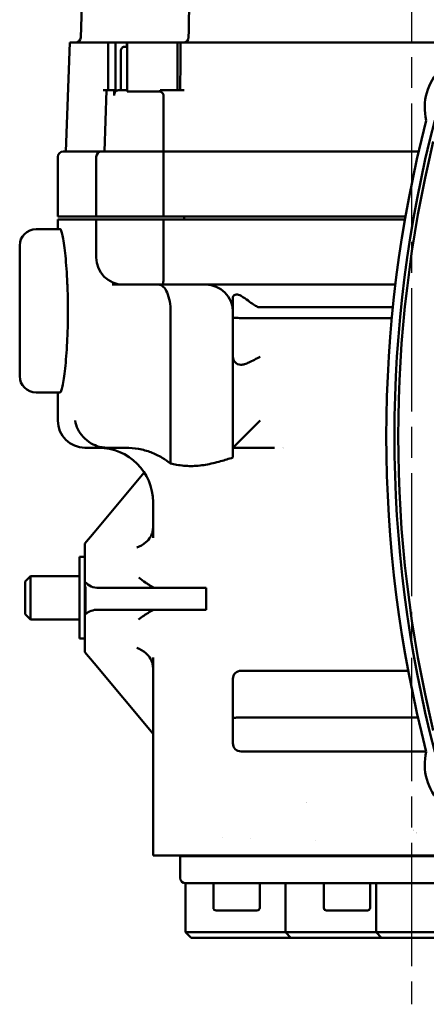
# Model space of a CAD drawing. Header units: millimetres. Extents: x -4631 to 9712, y -389 to 1491.
# Tile 25 of 33: x 1135 to 1210, y 670 to 851. Entities that reach past the tile are written whole.
import ezdxf

# ---------------------------------------------------------------- set-up
doc = ezdxf.new("R2010")
doc.units = ezdxf.units.MM
doc.header["$LTSCALE"] = 4
doc.linetypes.add('CHAIN', pattern=[0.7087, 0.4724, -0.0591, 0.1181, -0.0591])
for name, color, linetype, lineweight in [('Видимый контур (ГОСТ)', 7, 'Continuous', 50), ('Линия резьбы (ГОСТ)', 7, 'Continuous', 25), ('Осевая линия (ГОСТ)', 7, 'Continuous', 25)]:
    doc.layers.add(name, color=color, linetype=linetype, lineweight=lineweight)

msp = doc.modelspace()

# ---------------------------------------------------------------- linework, layer by layer
at = {"layer": 'Видимый контур (ГОСТ)'}
for p, q in [((1149.964, 942.629), (1146.667, 848.194)), ((1144.633, 847.229), (1143.934, 827.229)), ((1144.633, 847.229), (1151.082, 847.229)), ((1151.704, 847.229), (1151.082, 847.229)), ((1151.704, 847.229), (1153.034, 847.229)), ((1151.704, 847.229), (1151.704, 838.479)), ((1153.034, 847.229), (1155.146, 847.229)), ((1153.034, 847.229), (1153.034, 838.479)), ((1154.012, 838.479), (1154.012, 845.679)), ((1154.615, 846.479), (1155.16, 846.479)), ((1155.146, 847.229), (1155.16, 847.229)), ((1155.146, 847.229), (1155.146, 846.479)), ((1155.16, 847.229), (1155.16, 838.23)), ((1155.16, 847.229), (1164.447, 847.229)), ((1165.013, 847.229), (1164.447, 847.229)), ((1164.447, 847.229), (1164.447, 838.479)), ((1165.778, 847.229), (1165.013, 847.229)), ((1165.778, 847.229), (1231.618, 847.229)), ((1151.398, 838.479), (1150.791, 838.479)), ((1151.398, 838.479), (1151.006, 827.229)), ((1151.398, 838.479), (1152.805, 838.479)), ((1152.805, 838.479), (1152.78, 837.514)), ((1153.034, 838.479), (1152.805, 838.479)), ((1153.529, 838.479), (1155.16, 838.479)), ((1165.68, 838.479), (1161.265, 838.479)), ((1161.246, 838.23), (1155.16, 838.23)), ((1142.434, 815.229), (1142.434, 826.229)), ((1143.434, 827.229), (1150.506, 827.229)), ((1149.506, 815.229), (1149.506, 826.229)), ((1150.506, 827.229), (1161.875, 827.229)), ((1161.875, 827.229), (1208.771, 827.229)), ((1161.875, 815.229), (1161.875, 826.229)), ((1149.506, 815.229), (1142.434, 815.229)), ((1161.875, 815.229), (1149.506, 815.229)), ((1206.332, 815.229), (1161.875, 815.229)), ((1165.639, 814.729), (1165.639, 815.229)), ((1149.506, 814.729), (1142.434, 814.729)), ((1142.434, 812.915), (1142.434, 814.729)), ((1161.875, 814.729), (1149.506, 814.729)), ((1149.506, 807.729), (1149.506, 814.729)), ((1206.245, 814.729), (1161.875, 814.729)), ((1161.875, 807.729), (1161.875, 814.729)), ((1142.879, 812.915), (1138.435, 812.915)), ((1135.435, 785.915), (1135.435, 809.915)), ((1154.506, 802.729), (1152.442, 802.729)), ((1161.687, 802.729), (1154.506, 802.729)), ((1175.084, 802.729), (1161.687, 802.729)), ((1204.481, 802.729), (1178.868, 802.729)), ((1174.623, 796.738), (1174.623, 800.302)), ((1179.588, 798.565), (1204.017, 798.565)), ((1163.167, 769.822), (1163.167, 797.729)), ((1174.623, 796.738), (1174.623, 789.475)), ((1203.823, 796.583), (1176.123, 796.583)), ((1174.623, 789.475), (1174.623, 772.729)), ((1142.879, 782.915), (1138.435, 782.915)), ((1142.434, 777.729), (1142.434, 782.915)), ((1179.623, 777.729), (1174.623, 772.729)), ((1151.435, 772.729), (1147.434, 772.729)), ((1154.937, 772.729), (1151.435, 772.729)), ((1174.623, 772.729), (1174.623, 770.93)), ((1174.623, 772.729), (1182.275, 772.729)), ((1158.31, 768.192), (1149.101, 757.141)), ((1159.934, 762.729), (1159.934, 756.134)), ((1149.101, 757.141), (1147.434, 755.141)), ((1147.434, 755.141), (1147.434, 754.372)), ((1147.434, 754.372), (1147.434, 748.841)), ((1146.434, 752.641), (1146.434, 737.641)), ((1147.434, 752.641), (1146.434, 752.641)), ((1136.434, 748.141), (1137.434, 749.141)), ((1136.434, 742.141), (1136.434, 748.141)), ((1137.434, 749.141), (1137.434, 741.141)), ((1146.434, 749.141), (1137.434, 749.141)), ((1147.434, 748.841), (1147.434, 748.049)), ((1147.434, 748.049), (1147.434, 747.332)), ((1147.434, 747.332), (1147.434, 747.3)), ((1147.434, 746.652), (1147.434, 747.3)), ((1147.434, 742.109), (1147.434, 746.652)), ((1147.52, 746.652), (1147.52, 742.109)), ((1149.966, 746.95), (1169.726, 746.95)), ((1169.726, 746.95), (1169.726, 742.95)), ((1169.726, 742.95), (1149.793, 742.95)), ((1136.434, 742.141), (1137.434, 741.141)), ((1146.434, 741.141), (1137.434, 741.141)), ((1147.52, 742.109), (1147.434, 742.109)), ((1147.434, 742.109), (1147.434, 741.148)), ((1147.434, 741.148), (1147.434, 735.911)), ((1147.434, 737.641), (1146.434, 737.641)), ((1147.434, 735.911), (1147.434, 735.141)), ((1147.434, 735.141), (1149.101, 733.141)), ((1159.934, 734.149), (1159.934, 706.558)), ((1149.101, 733.141), (1159.934, 720.141)), ((1206.843, 731.725), (1176.123, 731.725)), ((1174.623, 730.225), (1174.623, 722.962)), ((1174.623, 718.376), (1174.623, 722.962)), ((1208.636, 723.117), (1176.123, 723.117)), ((1210.15, 716.876), (1176.123, 716.876)), ((1159.934, 706.558), (1159.934, 705.631)), ((1159.934, 704.792), (1159.934, 705.631)), ((1159.934, 704.792), (1159.934, 702.729)), ((1159.934, 697.729), (1159.934, 702.729)), ((1172.789, 701.028), (1172.789, 701.03)), ((1177.789, 700.928), (1177.789, 700.929)), ((1161.051, 697.729), (1159.934, 697.729)), ((1161.051, 697.729), (1162.123, 697.729)), ((1162.123, 697.729), (1195.304, 697.729)), ((1164.934, 697.629), (1254.934, 697.629)), ((1164.934, 693.629), (1164.934, 697.629)), ((1171.363, 697.629), (1171.363, 697.729)), ((1172.789, 697.629), (1172.789, 697.729)), ((1175.482, 697.729), (1175.482, 697.629)), ((1192.59, 697.629), (1192.59, 697.729)), ((1193.084, 697.629), (1193.084, 697.729)), ((1195.304, 697.729), (1199.427, 697.729)), ((1197.837, 697.729), (1197.837, 697.629)), ((1233.009, 697.729), (1199.427, 697.729)), ((1209.934, 692.629), (1165.934, 692.629)), ((1165.934, 692.629), (1165.934, 683.629)), ((1171.039, 688.129), (1171.039, 692.629)), ((1179.539, 688.129), (1179.539, 692.629)), ((1184.257, 692.629), (1184.257, 683.629)), ((1191.334, 688.129), (1191.334, 692.629)), ((1199.834, 688.129), (1199.834, 692.629)), ((1200.934, 692.629), (1200.934, 683.629)), ((1253.934, 692.629), (1209.934, 692.629)), ((1179.039, 687.629), (1171.539, 687.629)), ((1199.334, 687.629), (1191.834, 687.629)), ((1165.934, 683.629), (1174.934, 683.629)), ((1166.934, 682.629), (1165.934, 683.629)), ((1182.835, 683.629), (1174.934, 683.629)), ((1184.257, 683.629), (1182.835, 683.629)), ((1184.257, 683.629), (1196.386, 683.629)), ((1185.257, 682.629), (1184.257, 683.629)), ((1200.934, 683.629), (1196.386, 683.629)), ((1200.934, 683.629), (1201.934, 682.629)), ((1200.934, 683.629), (1218.934, 683.629)), ((1174.934, 682.629), (1166.934, 682.629)), ((1174.934, 682.629), (1182.835, 682.629)), ((1182.835, 682.629), (1185.257, 682.629)), ((1195.87, 682.629), (1185.257, 682.629)), ((1195.87, 682.629), (1201.934, 682.629)), ((1217.934, 682.629), (1201.934, 682.629))]:
    msp.add_line(p, q, dxfattribs=at)
for centre, radius, start, end in [((1145.667, 848.229), 1, 270, 358), ((1165.489, 848.229), 1, 270, 359.22517), ((1219.88, 835.307), 10, 76.295, 193.705), ((1435.621, 774.878), 232.812, 165.55894, 194.44106), ((1435.621, 774.878), 231.313, 165.4619, 194.5381), ((1435.621, 774.878), 230.614, 166.41796, 193.58204), ((1143.434, 826.229), 1, 90, 180), ((1150.506, 826.229), 1, 90, 180), ((1138.435, 809.915), 3, 90, 180), ((1154.506, 807.729), 5, 180, 270), ((1169.623, 797.729), 5, 0, 90), ((1178.866, 953.441), 150.712, 269.77828, 270.00076), ((1176.123, 789.475), 1.5, 180, 267.29791), ((1138.435, 785.915), 3, 180, 270), ((1147.434, 777.729), 5, 180, 270), ((1149.934, 762.729), 10, 0, 90), ((1173.822, 785.229), 16, 308.60966, 308.6126), ((1176.123, 730.225), 1.5, 90, 180), ((1176.123, 718.376), 1.5, 180, 270), ((1219.88, 714.449), 10, 166.295, 283.705), ((1173.822, 700.229), 16, 27.06426, 27.07156), ((1247.434, 742.729), 56.447, 225.51126, 225.51129), ((1247.434, 742.729), 56.447, 226.22659, 226.2266), ((1173.822, 700.229), 16, 0.80149, 0.80547), ((1165.934, 693.629), 1, 180, 270), ((1171.539, 688.129), 0.5, 180, 270), ((1179.039, 688.129), 0.5, 270, 0), ((1191.834, 688.129), 0.5, 180, 270), ((1199.334, 688.129), 0.5, 270, 0)]:
    msp.add_arc(centre, radius, start, end, dxfattribs=at)
for centre, major_axis, ratio, start_param, end_param in [((1161.006, 797.729), (0, -5), 0.4320727, 1.5707963, 3.1415927), ((1149.966, 749.95), (-3.273, 0), 0.916642, 0.6862932, 1.5707963), ((1136.79, 745.141), (10.909, 0), 0.916642, 0.2175402, 0.2208942), ((1144.247, 746.652), (3.273, 0), 0.916642, 0, 0.2175402), ((1149.793, 739.95), (-3.273, 0), 0.916642, 4.712389, 5.4801563)]:
    msp.add_ellipse(centre, major_axis=major_axis, ratio=ratio, start_param=start_param, end_param=end_param, dxfattribs=at)
for points, knots in [([(1166.489, 848.216), (1166.574, 854.529), (1166.652, 860.842), (1166.796, 873.468), (1166.861, 879.781), (1166.978, 892.407), (1167.03, 898.72), (1167.121, 911.346), (1167.16, 917.659), (1167.224, 930.285), (1167.25, 936.598), (1167.269, 942.911)], [0.3950657, 0.3950657, 0.3950657, 0.3950657, 2.2907725, 2.2907725, 4.1864794, 4.1864794, 6.0821862, 6.0821862, 7.977893, 7.977893, 9.8735999, 9.8735999, 9.8735999, 9.8735999]), ([(1154.012, 845.679), (1154.012, 845.778), (1154.029, 845.893), (1154.085, 846.075), (1154.135, 846.173), (1154.239, 846.313), (1154.314, 846.38), (1154.452, 846.456), (1154.54, 846.479), (1154.615, 846.479)], [0, 0, 0, 0, 0.02946755, 0.02946755, 0.05915885, 0.05915885, 0.08916289, 0.08916289, 0.11950557, 0.11950557, 0.11950557, 0.11950557]), ([(1152.78, 837.514), (1152.784, 837.629), (1152.805, 837.758), (1152.872, 837.975), (1152.933, 838.098), (1153.063, 838.273), (1153.156, 838.355), (1153.327, 838.45), (1153.437, 838.479), (1153.529, 838.479)], [-0.59264116, -0.59264116, -0.59264116, -0.59264116, -0.55917437, -0.55917437, -0.52209316, -0.52209316, -0.48476501, -0.48476501, -0.44717103, -0.44717103, -0.44717103, -0.44717103]), ([(1161.246, 838.23), (1161.419, 838.155), (1161.553, 838.066), (1161.719, 837.903), (1161.777, 837.826), (1161.845, 837.67), (1161.862, 837.6), (1161.863, 837.522), (1161.863, 837.518), (1161.863, 837.514)], [0.721306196, 0.721306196, 0.721306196, 0.721306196, 0.762128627, 0.762128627, 0.789782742, 0.789782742, 0.809787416, 0.809787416, 0.810787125, 0.810787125, 0.810787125, 0.810787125]), ([(1161.875, 827.229), (1161.875, 827.229), (1161.876, 827.222), (1161.876, 827.206), (1161.876, 827.192), (1161.876, 827.17), (1161.876, 827.141), (1161.877, 827.088), (1161.876, 827.012), (1161.876, 826.917), (1161.876, 826.825), (1161.875, 826.717), (1161.875, 826.598), (1161.875, 826.481), (1161.875, 826.356), (1161.875, 826.229)], [-0.31991784, -0.31991784, -0.31991784, -0.31991784, -0.29776324, -0.29776324, -0.29776324, -0.27614568, -0.27614568, -0.27614568, -0.23632802, -0.23632802, -0.23632802, -0.19773567, -0.19773567, -0.19773567, -0.15972751, -0.15972751, -0.15972751, -0.15972751]), ([(1142.879, 812.915), (1142.996, 812.915), (1143.146, 812.537), (1143.467, 811.004), (1143.637, 809.848), (1143.924, 807.184), (1144.06, 805.5), (1144.201, 802.731), (1144.237, 801.768), (1144.285, 799.831), (1144.296, 798.857), (1144.296, 797.915), (1144.296, 796.973), (1144.285, 795.999), (1144.237, 794.062), (1144.201, 793.1), (1144.06, 790.33), (1143.924, 788.646), (1143.637, 785.983), (1143.467, 784.827), (1143.146, 783.293), (1142.996, 782.915), (1142.879, 782.915)], [6.7869652, 6.7869652, 6.7869652, 6.7869652, 7.3541853, 7.3541853, 7.9214054, 7.9214054, 8.4866387, 8.4866387, 8.7692553, 8.7692553, 9.051872, 9.051872, 9.051872, 9.3344887, 9.3344887, 9.6171053, 9.6171053, 10.1823386, 10.1823386, 10.7495587, 10.7495587, 11.3167788, 11.3167788, 11.3167788, 11.3167788]), ([(1161.687, 802.729), (1161.688, 802.729), (1161.688, 802.729), (1161.724, 802.73), (1161.753, 802.768), (1161.8, 802.92), (1161.817, 803.034), (1161.855, 803.451), (1161.866, 803.826), (1161.877, 804.755), (1161.877, 805.293), (1161.876, 806.471), (1161.875, 807.097), (1161.875, 807.729)], [-0.00123871, -0.00123871, -0.00123871, -0.00123871, 0, 0, 0.11230041, 0.11230041, 0.22532328, 0.22532328, 0.42312463, 0.42312463, 0.61553741, 0.61553741, 0.80562786, 0.80562786, 0.80562786, 0.80562786]), ([(1175.084, 802.729), (1175.335, 802.727), (1175.565, 802.73), (1176.735, 802.735), (1177.578, 802.732), (1178.282, 802.73)], [1.8687187, 1.8687187, 1.8687187, 1.8687187, 1.95101298, 1.95101298, 2.292788, 2.292788, 2.292788, 2.292788]), ([(1174.623, 800.302), (1174.623, 800.302), (1174.623, 800.303), (1174.623, 800.402), (1174.64, 800.488), (1174.711, 800.651), (1174.774, 800.727), (1174.963, 800.852), (1175.091, 800.892), (1175.368, 800.915), (1175.513, 800.901), (1175.817, 800.82), (1175.973, 800.751), (1176.123, 800.657)], [0.47194555, 0.47194555, 0.47194555, 0.47194555, 0.47224941, 0.47224941, 0.55652837, 0.55652837, 0.65819706, 0.65819706, 0.77436783, 0.77436783, 0.88093902, 0.88093902, 0.99237274, 0.99237274, 0.99237274, 0.99237274]), ([(1176.123, 800.657), (1177.083, 800.051), (1177.827, 799.47), (1178.661, 798.905), (1178.907, 798.753), (1179.235, 798.622), (1179.339, 798.59), (1179.493, 798.568), (1179.54, 798.565), (1179.588, 798.565)], [-0.28981293, -0.28981293, -0.28981293, -0.28981293, -0.12486342, -0.12486342, -0.05019221, -0.05019221, -0.01785763, -0.01785763, -0.00350497, -0.00350497, -0.00350497, -0.00350497]), ([(1174.623, 796.738), (1174.623, 796.737), (1174.623, 796.737), (1174.624, 796.714), (1174.665, 796.693), (1174.822, 796.654), (1174.933, 796.638), (1175.211, 796.611), (1175.375, 796.6), (1175.736, 796.586), (1175.928, 796.583), (1176.123, 796.583)], [-0.63119122, -0.63119122, -0.63119122, -0.63119122, -0.63023482, -0.63023482, -0.54927417, -0.54927417, -0.47092251, -0.47092251, -0.39293588, -0.39293588, -0.31511741, -0.31511741, -0.31511741, -0.31511741]), ([(1176.123, 787.976), (1176.111, 787.976), (1176.099, 787.975), (1176.076, 787.975), (1176.064, 787.976), (1176.052, 787.976)], [0.2196960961, 0.2196960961, 0.2196960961, 0.2196960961, 0.2246446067, 0.2246446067, 0.2295931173, 0.2295931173, 0.2295931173, 0.2295931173]), ([(1179.623, 789.475), (1179.297, 789.296), (1178.941, 789.101), (1178.236, 788.73), (1177.887, 788.555), (1177.316, 788.298), (1177.04, 788.186), (1176.543, 788.033), (1176.32, 787.985), (1176.123, 787.976)], [0, 0, 0, 0, 0.11150198, 0.11150198, 0.22300396, 0.22300396, 0.31444227, 0.31444227, 0.39595144, 0.39595144, 0.39595144, 0.39595144]), ([(1145.611, 777.729), (1145.612, 777.726), (1145.612, 777.723), (1145.701, 777.195), (1145.873, 776.668), (1146.37, 775.672), (1146.691, 775.195), (1147.502, 774.303), (1148.002, 773.882), (1149.023, 773.281), (1149.505, 773.068), (1150.194, 772.877), (1150.368, 772.837), (1150.543, 772.807)], [-2.2559369, -2.2559369, -2.2559369, -2.2559369, -2.2541965, -2.2541965, -1.980461, -1.980461, -1.719549, -1.719549, -1.4528166, -1.4528166, -1.2530121, -1.2530121, -1.1866232, -1.1866232, -1.1866232, -1.1866232]), ([(1163.167, 769.822), (1162.698, 770.206), (1162.172, 770.576), (1160.943, 771.303), (1160.226, 771.638), (1158.857, 772.15), (1158.076, 772.371), (1156.485, 772.661), (1155.677, 772.729), (1154.937, 772.729)], [-2.39819558, -2.39819558, -2.39819558, -2.39819558, -2.22204711, -2.22204711, -2.00564048, -2.00564048, -1.78362959, -1.78362959, -1.5616187, -1.5616187, -1.5616187, -1.5616187]), ([(1174.623, 770.93), (1173.874, 770.695), (1173.114, 770.461), (1171.43, 769.986), (1170.505, 769.759), (1168.685, 769.449), (1167.79, 769.369), (1166.931, 769.369), (1166.072, 769.369), (1165.177, 769.449), (1163.902, 769.666), (1163.535, 769.74), (1163.167, 769.822)], [-1.0623105, -1.0623105, -1.0623105, -1.0623105, -0.7519808, -0.7519808, -0.3759904, -0.3759904, 0, 0, 0, 0.3759904, 0.3759904, 0.5266952, 0.5266952, 0.5266952, 0.5266952]), ([(1159.816, 757.141), (1159.736, 756.862), (1159.62, 756.597), (1159.261, 755.984), (1158.977, 755.644), (1158.131, 754.903), (1157.533, 754.575), (1156.939, 754.374), (1156.937, 754.373), (1156.934, 754.372)], [-0.50336918, -0.50336918, -0.50336918, -0.50336918, -0.39619989, -0.39619989, -0.23598375, -0.23598375, 0, 0, 0.0009964, 0.0009964, 0.0009964, 0.0009964]), ([(1157.307, 748.841), (1157.727, 748.52), (1158.154, 748.213), (1158.553, 747.94), (1158.742, 747.811), (1158.928, 747.687), (1159.106, 747.572), (1159.278, 747.461), (1159.442, 747.359), (1159.592, 747.271), (1159.804, 747.147), (1159.992, 747.048), (1160.138, 746.994), (1160.214, 746.966), (1160.278, 746.95), (1160.326, 746.95)], [-0.50136918, -0.50136918, -0.50136918, -0.50136918, -0.33984898, -0.33984898, -0.33984898, -0.2633091, -0.2633091, -0.2633091, -0.18918409, -0.18918409, -0.18918409, -0.08482645, -0.08482645, -0.08482645, -0.03018063, -0.03018063, -0.03018063, -0.03018063]), ([(1160.287, 742.95), (1160.195, 742.95), (1160.063, 742.907), (1159.903, 742.835), (1159.686, 742.738), (1159.422, 742.588), (1159.136, 742.414), (1159.122, 742.406), (1159.108, 742.397), (1159.094, 742.388), (1158.56, 742.06), (1157.921, 741.627), (1157.293, 741.155), (1157.291, 741.152), (1157.288, 741.15), (1157.285, 741.148)], [-0.47888242, -0.47888242, -0.47888242, -0.47888242, -0.38177978, -0.38177978, -0.38177978, -0.25006901, -0.25006901, -0.25006901, -0.24364467, -0.24364467, -0.24364467, 0, 0, 0, 0.00105959, 0.00105959, 0.00105959, 0.00105959]), ([(1159.816, 733.141), (1159.736, 733.421), (1159.62, 733.686), (1159.261, 734.299), (1158.977, 734.639), (1158.131, 735.38), (1157.533, 735.708), (1156.939, 735.909), (1156.937, 735.91), (1156.934, 735.911)], [0.68923127, 0.68923127, 0.68923127, 0.68923127, 0.7775946, 0.7775946, 0.90969616, 0.90969616, 1.10426971, 1.10426971, 1.10509126, 1.10509126, 1.10509126, 1.10509126]), ([(1174.623, 722.962), (1174.623, 722.962), (1174.623, 722.962), (1174.624, 722.985), (1174.665, 723.007), (1174.822, 723.045), (1174.933, 723.061), (1175.211, 723.088), (1175.375, 723.099), (1175.736, 723.113), (1175.928, 723.117), (1176.123, 723.117)], [-0.0009564, -0.0009564, -0.0009564, -0.0009564, 0, 0, 0.08096066, 0.08096066, 0.15931231, 0.15931231, 0.23729895, 0.23729895, 0.31511741, 0.31511741, 0.31511741, 0.31511741])]:
    msp.add_open_spline(points, degree=3, knots=knots, dxfattribs=at)
for points in [[(1164.916, 838.479), (1164.956, 841.396), (1164.988, 844.313), (1165.013, 847.229)], [(1161.265, 838.479), (1161.258, 838.396), (1161.252, 838.313), (1161.246, 838.23)], [(1161.87, 827.229), (1161.868, 830.616), (1161.866, 834.066), (1161.863, 837.514)], [(1151.435, 772.729), (1151.152, 772.729), (1150.846, 772.754), (1150.543, 772.807)], [(1159.816, 757.141), (1159.89, 757.419), (1159.934, 757.719), (1159.934, 757.987)], [(1159.934, 732.296), (1159.934, 732.563), (1159.89, 732.864), (1159.816, 733.141)]]:
    msp.add_open_spline(points, degree=3, dxfattribs=at)
at = {"layer": 'Линия резьбы (ГОСТ)'}
for p, q in [((1173.268, 697.729), (1173.268, 697.629)), ((1193.562, 697.729), (1193.562, 697.629)), ((1197.605, 697.629), (1197.605, 697.729))]:
    msp.add_line(p, q, dxfattribs=at)
at = {"layer": 'Осевая линия (ГОСТ)', "linetype": 'CHAIN', "ltscale": 11.993792}
msp.add_line((1207.434, 972.069), (1207.434, 670.375), dxfattribs=at)

doc.saveas('drawing.dxf')
